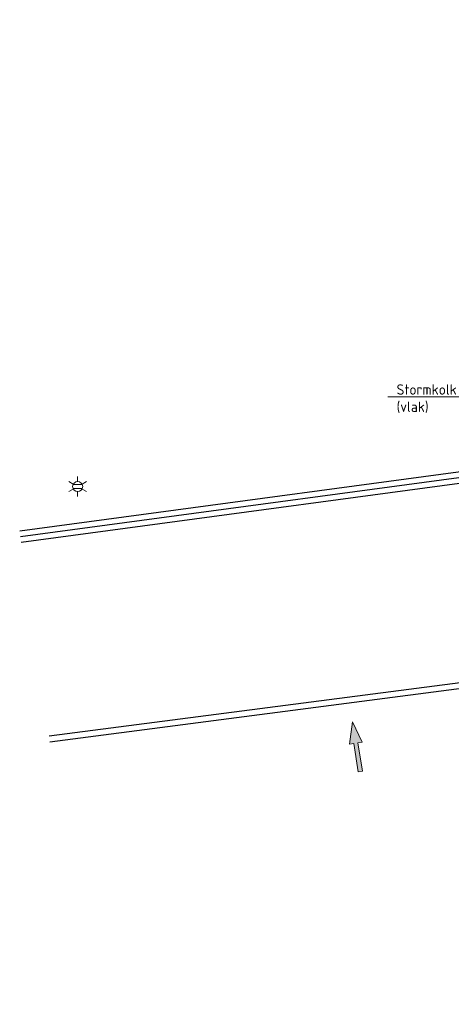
# Model space of a CAD drawing. Header units: metres. Extents: x 191748 to 192615, y 309710 to 310028.
# Tile 16 of 76: x 192029 to 192044, y 309718 to 309752. Entities that reach past the tile are written whole.
import ezdxf
from ezdxf import colors
from ezdxf.entities.mleader import LeaderData, LeaderLine
from ezdxf.math import Vec2, Vec3

# ---------------------------------------------------------------- set-up
doc = ezdxf.new("R2010")
doc.units = ezdxf.units.M
for name, color, linetype, lineweight in [('B-ME-IE-MEUBILAIR_WEGMEUBILAIR_LICHTMAST-S', 7, 'Continuous', 13), ('B-WE-VH-KANTLAAG 2 STREKS-G', 251, 'Continuous', 25), ('B-WE-VH-KANTOPSLUITING_TROTTOIRBAND_180 200-G', 251, 'Continuous', 25), ('X-XX-AL-AANPIJLING-S', 6, 'Continuous', 5), ('X-XX-AL-AANPIJLING_INRIT-S', 6, 'Continuous', 5)]:
    doc.layers.add(name, color=color, linetype=linetype, lineweight=lineweight)
doc.styles.add('NLCS-ISO', font='NLCS-ISO.ttf')
doc.styles.add('NLCS-ISO-ANNOTATIVE-T18', font='NLCS-ISO.ttf', dxfattribs={"height": 1.8})

# ---------------------------------------------------------------- blocks, each defined once
blk = doc.blocks.new('INRIT')
at = {"layer": 'X-XX-AL-AANPIJLING_INRIT-S'}
blk.add_hatch(color=254, dxfattribs=at).paths.add_polyline_path([(-1.75, 0.075), (-1.75, -0.075), (-0.75, -0.075), (-0.75, -0.225), (0, 0), (-0.75, 0.225), (-0.75, 0.075)])
at = {"layer": 'X-XX-AL-AANPIJLING_INRIT-S', "flags": 128}
blk.add_lwpolyline([(-1.75, 0.075), (-1.75, -0.075), (-0.75, -0.075), (-0.75, -0.225), (0, 0), (-0.75, 0.225), (-0.75, 0.075)], close=True, dxfattribs=at)
blk = doc.blocks.new('B-SIE-WEG_LICHTMAST-SO')
at = {"color": 0, "linetype": 'ByBlock', "lineweight": -2}
for points in [[(0, 0.87), (0, 1.75)], [(-0.76, 0.44), (-1.52, 0.87)], [(-0.8, 0.35), (0.8, 0.35)], [(0.76, 0.44), (1.52, 0.87)], [(-0.76, -0.44), (-1.52, -0.88)], [(-0.8, -0.35), (0.8, -0.35)], [(0, -0.88), (0, -1.75)], [(0.76, -0.44), (1.52, -0.88)]]:
    blk.add_lwpolyline(points, dxfattribs=at)
blk.add_circle((0, 0), 0.875, dxfattribs=at)
at = {"color": 0, "linetype": 'ByBlock', "lineweight": -2, "style": 'NLCS-ISO-ANNOTATIVE-T18'}
blk.add_attdef('SYMBOOL', (2.5, -2.5), '', height=1.8, dxfattribs=at)

msp = doc.modelspace()

# ---------------------------------------------------------------- linework, layer by layer
at = {"layer": 'B-WE-VH-KANTLAAG 2 STREKS-G'}
msp.add_lwpolyline([(192051.053, 309808.618), (192058.291, 309748.811, -0.410174), (192048.671, 309736.366), (192029.169, 309733.732)], format="xyb", dxfattribs=at)
at = {"layer": 'B-WE-VH-KANTOPSLUITING_TROTTOIRBAND_180 200-G'}
for points in [[(192050.656, 309808.57), (192057.894, 309748.763, -0.410174), (192048.618, 309736.762), (192029.115, 309734.129)], [(192050.855, 309808.594), (192058.092, 309748.787, -0.410174), (192048.644, 309736.564), (192029.142, 309733.93)], [(192030.139, 309726.99), (192050.284, 309729.605, -0.430586), (192062.67, 309719.504), (192062.807, 309717.651)], [(192030.164, 309726.791), (192050.31, 309729.406, -0.430586), (192062.471, 309719.489), (192062.607, 309717.635)]]:
    msp.add_lwpolyline(points, format="xyb", dxfattribs=at)

# ---------------------------------------------------------------- block references
at = {"layer": 'B-ME-IE-MEUBILAIR_WEGMEUBILAIR_LICHTMAST-S', "xscale": 0.2, "yscale": 0.2, "zscale": 0.2}
msp.add_blockref('B-SIE-WEG_LICHTMAST-SO', (192031.135, 309735.684), dxfattribs=at)
at = {"layer": 'X-XX-AL-AANPIJLING_INRIT-S', "lineweight": 5, "rotation": 99.05217172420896}
msp.add_blockref('INRIT', (192040.711, 309727.483), dxfattribs=at)

# ---------------------------------------------------------------- leaders
at = {"layer": 'X-XX-AL-AANPIJLING-S', "color": 0}
ml = msp.add_multileader_mtext('Standard', dxfattribs=at)
ml.set_content('Stormkolk\\P(vlak)', style='NLCS-ISO')
ml.set_leader_properties(color=6, linetype='ByLayer', lineweight=-1)
ml.build(insert=Vec2(0, 0))
ml.multileader.update_dxf_attribs({"text_left_attachment_type": 6, "text_right_attachment_type": 6, "dogleg_length": 0.36, "arrow_head_size": 0.36})
ctx = ml.context
ctx.base_point, ctx.char_height, ctx.arrow_head_size, ctx.landing_gap_size, ctx.plane_origin = Vec3(192042.069, 309738.816), 0.36, 0.36, 0.18, Vec3(192035.098, 309737.48)
ctx.left_attachment, ctx.right_attachment = 6, 6
notes = []
notes.append((ctx, [(1, (1, 1, 0), (192044.913, 309738.816), (-1, 0), 0.36, [(2, [(192046.811, 309736.32), (192046.216, 309736.24), (192047.405, 309736.4)], 0, [])])]))
ctx.mtext.insert, ctx.mtext.flow_direction = Vec3(192042.249, 309739.248), 5
for ctx, leaders in notes:
    for number, flags, end, landing, length, lines in leaders:
        leader = LeaderData()
        leader.index, (leader.has_last_leader_line, leader.has_dogleg_vector, leader.attachment_direction) = number, flags
        leader.last_leader_point, leader.dogleg_vector, leader.dogleg_length = Vec3(end), Vec3(landing), length
        for number, points, colour, breaks in lines:
            line = LeaderLine()
            line.index, line.vertices, line.color, line.breaks = number, Vec3.list(points), colors.encode_raw_color(colour), breaks
            leader.lines.append(line)
        ctx.leaders.append(leader)

doc.saveas('drawing.dxf')
